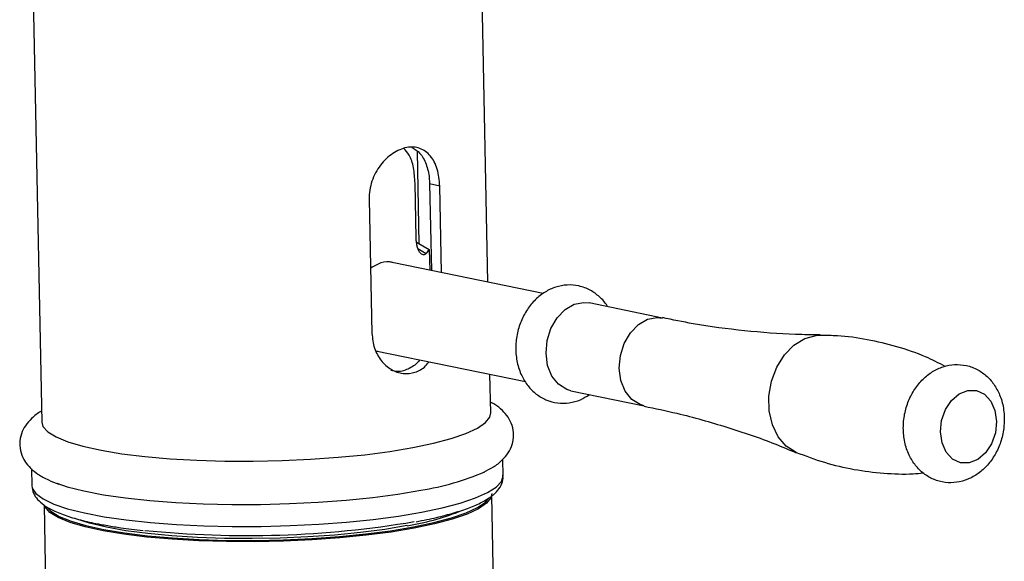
# Model space of a CAD drawing. Header units: millimetres. Extents: x -184 to 64, y -8 to 340.
# Tile 2 of 13: x -24 to 64, y 70 to 118. Entities that reach past the tile are written whole.
import ezdxf

# ---------------------------------------------------------------- set-up
doc = ezdxf.new("R2010")
doc.units = ezdxf.units.MM

msp = doc.modelspace()

# ---------------------------------------------------------------- linework, layer by layer
at = {"color": 7, "linetype": 'Continuous', "lineweight": 25}
for p, q in [((18.076, 94.478), (17.45, 125.165)), ((-22.541, 124.349), (-21.677, 82.01)), ((11.948, 97.906), (11.781, 106.13)), ((11.68, 98.4), (11.58, 103.309)), ((12.87, 103.241), (13.028, 95.515)), ((13.773, 103.055), (12.87, 103.241)), ((13.931, 95.33), (13.773, 103.055)), ((7.489, 101.88), (7.733, 89.914)), ((11.713, 98.043), (12.847, 97.381)), ((12.847, 97.381), (12.884, 95.545)), ((22.998, 93.467), (9.674, 96.204)), ((33.608, 91.288), (27.078, 92.629)), ((8.051, 88.337), (8.247, 88.33)), ((8.064, 88.368), (21.403, 85.628)), ((18.314, 82.826), (18.244, 86.277)), ((25.468, 84.793), (31.998, 83.451)), ((19.429, 77.224), (19.399, 78.696)), ((-22.593, 77.841), (-22.563, 76.368)), ((19.514, 21.568), (18.414, 75.465)), ((-21.477, 74.611), (-20.378, 20.754))]:
    msp.add_line(p, q, dxfattribs=at)
at = {"color": 8, "linetype": 'Continuous', "lineweight": 25}
msp.add_line((11.837, 97.475), (12.58, 97.041), dxfattribs=at)
at = {"color": 7, "linetype": 'Continuous', "lineweight": 25, "flags": 128}
for points in [[(25.468, 84.793), (25.088, 84.907), (24.351, 85.375), (23.769, 86.113), (23.39, 87.062), (23.245, 88.145), (23.345, 89.273), (23.682, 90.355), (24.23, 91.305), (24.942, 92.044), (25.763, 92.514), (26.625, 92.675), (27.078, 92.629)], [(63.379, 82.069), (63.278, 81.046), (62.941, 80.077), (62.403, 79.258), (61.716, 78.668), (60.947, 78.365), (60.172, 78.379), (59.466, 78.709), (58.898, 79.321), (58.525, 80.157), (58.382, 81.134), (58.484, 82.157), (58.821, 83.126), (59.359, 83.946), (60.046, 84.536), (60.815, 84.838), (61.59, 84.824), (62.296, 84.495), (62.863, 83.882), (63.237, 83.046), (63.379, 82.069)], [(11.378, 79.735), (13.207, 80.119), (14.792, 80.541), (16.106, 80.994), (17.128, 81.47), (17.841, 81.962), (18.234, 82.461), (18.314, 82.826)], [(-21.677, 82.01), (-21.573, 81.63), (-21.147, 81.148), (-20.403, 80.687), (-19.35, 80.254), (-18.008, 79.856), (-16.398, 79.501), (-14.546, 79.194), (-12.482, 78.94), (-10.242, 78.742), (-7.861, 78.605), (-5.378, 78.531), (-2.835, 78.521), (-0.272, 78.574), (2.267, 78.691), (4.741, 78.868), (7.11, 79.105), (9.334, 79.395), (11.378, 79.735)], [(-20.348, 76.552), (-19.422, 76.251), (-17.921, 75.872), (-16.173, 75.537), (-14.205, 75.25), (-12.045, 75.017), (-9.727, 74.84), (-7.286, 74.723), (-4.759, 74.667), (-2.185, 74.672), (0.399, 74.74), (2.952, 74.869), (5.436, 75.057), (7.813, 75.3), (10.048, 75.597), (12.105, 75.941)], [(18.411, 75.634), (18.331, 75.27), (17.939, 74.772), (17.228, 74.281), (16.208, 73.806), (14.897, 73.355), (13.316, 72.934), (11.492, 72.551)], [(11.425, 72.662), (13.24, 73.044), (14.813, 73.462), (16.117, 73.912), (17.132, 74.384), (17.839, 74.872), (18.075, 75.12)], [(11.492, 72.551), (9.453, 72.211), (7.235, 71.922), (4.872, 71.686), (2.404, 71.509), (-0.129, 71.392), (-2.685, 71.339), (-5.222, 71.35), (-7.698, 71.424), (-10.074, 71.56), (-12.309, 71.757), (-14.367, 72.011), (-16.214, 72.317), (-17.82, 72.672), (-19.159, 73.068), (-20.209, 73.5), (-20.952, 73.96), (-21.376, 74.441), (-21.397, 74.482)], [(-21.1, 74.293), (-20.857, 74.064), (-20.117, 73.606), (-19.073, 73.177), (-17.741, 72.783), (-16.143, 72.43), (-14.304, 72.125), (-12.257, 71.872), (-10.033, 71.677), (-7.669, 71.541), (-5.205, 71.467), (-2.681, 71.457), (-0.138, 71.51), (2.382, 71.625), (4.838, 71.802), (7.189, 72.036), (9.396, 72.325), (11.425, 72.662)], [(10.87, 72.776), (8.886, 72.447), (6.724, 72.167), (4.42, 71.941), (2.015, 71.772), (-0.451, 71.665), (-2.936, 71.62), (-5.397, 71.639), (-7.792, 71.72), (-10.079, 71.864), (-12.221, 72.066), (-14.18, 72.325), (-15.922, 72.634), (-17.418, 72.99), (-18.643, 73.386), (-18.692, 73.404)]]:
    msp.add_lwpolyline(points, dxfattribs=at)
at = {"color": 8, "linetype": 'Continuous', "lineweight": 25, "flags": 128}
for points in [[(31.995, 83.452), (31.618, 83.566), (30.88, 84.034), (30.299, 84.772), (29.92, 85.721), (29.775, 86.803), (29.875, 87.931), (30.212, 89.014), (30.759, 89.964), (31.472, 90.703), (32.293, 91.172), (33.155, 91.333), (33.608, 91.288)], [(45.538, 79.308), (45.529, 79.312), (44.651, 79.86), (43.931, 80.695), (43.415, 81.764), (43.135, 82.999), (43.108, 84.324), (43.336, 85.655), (43.805, 86.908), (44.485, 88.004), (45.334, 88.876), (46.298, 89.467), (47.317, 89.741), (47.69, 89.758)], [(12.146, 73.979), (13.995, 74.366), (15.609, 74.79), (16.963, 75.244), (18.036, 75.721), (18.811, 76.215), (19.278, 76.718), (19.429, 77.222), (19.429, 77.224)], [(-22.563, 76.368), (-22.519, 76.12), (-22.192, 75.629), (-21.554, 75.155), (-20.612, 74.707), (-19.382, 74.289), (-17.881, 73.91), (-16.133, 73.575), (-14.165, 73.288), (-12.005, 73.055), (-9.687, 72.878), (-7.246, 72.761), (-4.719, 72.705), (-2.145, 72.711), (0.439, 72.779), (2.992, 72.907), (5.476, 73.095), (7.853, 73.339), (10.088, 73.635), (12.146, 73.979)]]:
    msp.add_lwpolyline(points, dxfattribs=at)
at = {"color": 7, "linetype": 'Continuous', "lineweight": 25}
for centre, radius, start, end in [((10.794, 98.718), 2.45, 316.81397, 326.94092), ((8.515, 99.085), 23.421, 278.81912, 293.33493), ((7.295, 95.179), 22.687, 279.06657, 291.22593), ((-3.392, 162.033), 90.141, 264.19642, 279.51756)]:
    msp.add_arc(centre, radius, start, end, dxfattribs=at)
for points, knots in [([(13.773, 103.055), (13.767, 103.325), (13.745, 103.585), (13.669, 104.088), (13.614, 104.334), (13.472, 104.791), (13.387, 105.003), (13.184, 105.396), (13.067, 105.576), (12.807, 105.888), (12.664, 106.023), (12.349, 106.25), (12.18, 106.338), (11.825, 106.466), (11.635, 106.505), (11.241, 106.531), (11.04, 106.518), (10.629, 106.442), (10.417, 106.377), (10.002, 106.2), (9.797, 106.089), (9.394, 105.818), (9.198, 105.66), (8.83, 105.31), (8.655, 105.115), (8.334, 104.69), (8.19, 104.465), (7.937, 103.99), (7.827, 103.736), (7.653, 103.22), (7.588, 102.958), (7.503, 102.423), (7.483, 102.15), (7.489, 101.88)], [0, 0, 0, 0, 0.0625, 0.0625, 0.125, 0.125, 0.1875, 0.1875, 0.25, 0.25, 0.3125, 0.3125, 0.375, 0.375, 0.4375, 0.4375, 0.5, 0.5, 0.5625, 0.5625, 0.625, 0.625, 0.6875, 0.6875, 0.75, 0.75, 0.8125, 0.8125, 0.875, 0.875, 0.9375, 0.9375, 1, 1, 1, 1]), ([(11.58, 103.309), (11.547, 103.778), (11.481, 104.717), (11.137, 105.803), (10.737, 106.222), (10.564, 106.403)], [0, 0, 0, 0, 0.361675, 0.72356, 1, 1, 1, 1]), ([(11.303, 106.484), (11.55, 106.334), (12.077, 106.013), (12.598, 105.044), (12.834, 104.046), (12.863, 103.415), (12.87, 103.241)], [0, 0, 0, 0, 0.269566, 0.575855, 0.883034, 1, 1, 1, 1]), ([(12.58, 97.041), (12.539, 96.997), (12.496, 96.964), (12.404, 96.921), (12.356, 96.912), (12.257, 96.921), (12.207, 96.94), (12.108, 97.006), (12.058, 97.054), (11.964, 97.179), (11.921, 97.255), (11.841, 97.435), (11.805, 97.537), (11.748, 97.759), (11.724, 97.88), (11.692, 98.133), (11.683, 98.264), (11.68, 98.4)], [0, 0, 0, 0, 0.125, 0.125, 0.25, 0.25, 0.375, 0.375, 0.5, 0.5, 0.625, 0.625, 0.75, 0.75, 0.875, 0.875, 1, 1, 1, 1]), ([(9.66, 96.2), (9.54, 96.238), (9.136, 96.369), (8.39, 96.201), (7.825, 95.847), (7.599, 95.705)], [0, 0, 0, 0, 0.2022836, 0.6814668, 1, 1, 1, 1]), ([(28.725, 92.291), (28.712, 92.317), (28.54, 92.662), (28.029, 93.187), (27.19, 93.818), (26.191, 94.188), (25.129, 94.274), (24.097, 94.077), (23.137, 93.629), (22.276, 92.951), (21.546, 92.062), (20.985, 90.997), (20.63, 89.807), (20.509, 88.554), (20.64, 87.305), (21.019, 86.172), (21.607, 85.219), (22.347, 84.483), (23.245, 83.951), (24.26, 83.674), (25.316, 83.69), (26.292, 83.944), (26.849, 84.293), (27.109, 84.456)], [0, 0, 0, 0, 0.004027, 0.052475, 0.099698, 0.150721, 0.199962, 0.248176, 0.296474, 0.345897, 0.396901, 0.449289, 0.502585, 0.556507, 0.611107, 0.66639, 0.715728, 0.763679, 0.810585, 0.860905, 0.909715, 0.957818, 1, 1, 1, 1]), ([(47.673, 89.792), (46.944, 89.795), (44.713, 89.802), (40.919, 90.126), (36.945, 90.623), (34.523, 91.131), (33.614, 91.321)], [0, 0, 0, 0, 0.157, 0.48022, 0.805059, 1, 1, 1, 1]), ([(7.733, 89.914), (7.783, 89.467), (7.882, 88.573), (8.524, 87.446), (9.425, 86.643), (10.503, 86.266), (11.575, 86.393), (12.38, 86.801), (12.718, 87.259), (12.816, 87.392)], [0, 0, 0, 0, 0.155288, 0.310494, 0.467817, 0.62659, 0.783099, 0.937232, 1, 1, 1, 1]), ([(58.814, 86.977), (58.233, 87.271), (56.862, 87.964), (54.516, 88.769), (51.882, 89.392), (49.581, 89.715), (48.191, 89.722), (47.684, 89.725)], [0, 0, 0, 0, 0.171521, 0.40515, 0.637695, 0.867646, 1, 1, 1, 1]), ([(11.975, 87.565), (11.97, 87.556), (11.744, 87.181), (11.079, 86.766), (10.187, 86.434), (9.625, 86.57), (9.42, 86.62)], [0, 0, 0, 0, 0.009508, 0.398697, 0.781533, 1, 1, 1, 1]), ([(64.073, 82.378), (64.059, 82.622), (64.022, 83.285), (63.759, 84.286), (63.249, 85.294), (62.567, 86.103), (61.711, 86.723), (60.717, 87.097), (59.653, 87.181), (58.622, 86.985), (57.662, 86.537), (56.801, 85.858), (56.071, 84.97), (55.51, 83.905), (55.155, 82.715), (55.034, 81.462), (55.165, 80.213), (55.544, 79.08), (56.132, 78.127), (56.872, 77.39), (57.771, 76.859), (58.784, 76.583), (59.843, 76.594), (60.854, 76.876), (61.785, 77.402), (62.606, 78.153), (63.285, 79.104), (63.779, 80.216), (64.048, 81.336), (64.065, 82.063), (64.073, 82.378)], [0, 0, 0, 0, 0.023041, 0.062558, 0.098462, 0.133376, 0.167407, 0.204177, 0.239662, 0.274408, 0.309214, 0.34483, 0.381586, 0.41934, 0.457747, 0.496606, 0.535954, 0.575793, 0.611349, 0.645905, 0.679708, 0.71597, 0.751146, 0.785811, 0.820818, 0.856799, 0.893919, 0.931924, 0.970487, 1, 1, 1, 1]), ([(17.693, 77.551), (17.989, 77.697), (18.605, 78), (19.308, 78.555), (19.886, 79.223), (20.26, 79.985), (20.403, 80.859), (20.256, 81.732), (19.873, 82.485), (19.334, 83.093), (18.815, 83.515), (18.425, 83.717), (18.295, 83.784)], [0, 0, 0, 0, 0.122407, 0.255554, 0.360353, 0.454793, 0.545233, 0.640987, 0.733498, 0.830692, 0.9435, 1, 1, 1, 1]), ([(31.991, 83.419), (32.966, 83.221), (35.452, 82.716), (39.346, 81.584), (42.896, 80.399), (44.892, 79.547), (45.517, 79.281)], [0, 0, 0, 0, 0.208839, 0.532621, 0.853753, 1, 1, 1, 1]), ([(-21.697, 82.986), (-21.714, 82.978), (-22.058, 82.801), (-22.527, 82.407), (-23.131, 81.747), (-23.52, 80.994), (-23.685, 80.123), (-23.56, 79.242), (-23.188, 78.478), (-22.665, 77.858), (-21.972, 77.317), (-21.168, 76.859), (-20.474, 76.605), (-20.156, 76.489)], [0, 0, 0, 0, 0.006509, 0.132634, 0.229961, 0.317161, 0.400288, 0.488639, 0.573585, 0.66216, 0.76426, 0.892109, 1, 1, 1, 1]), ([(45.539, 79.311), (46.367, 78.996), (48.034, 78.364), (50.668, 77.752), (53.318, 77.424), (55.397, 77.34), (56.544, 77.449), (56.845, 77.477)], [0, 0, 0, 0, 0.2300472, 0.4629831, 0.6933209, 0.9195031, 1, 1, 1, 1]), ([(11.676, 73.13), (11.995, 73.192), (12.925, 73.372), (14.322, 73.701), (15.786, 74.131), (17.033, 74.604), (18.063, 75.135), (18.795, 75.698), (19.246, 76.333), (19.456, 76.879), (19.407, 77.186), (19.393, 77.268)], [0, 0, 0, 0, 0.070979, 0.207323, 0.344525, 0.483429, 0.62543, 0.772995, 0.874962, 0.966784, 1, 1, 1, 1]), ([(-22.553, 76.326), (-22.52, 76.103), (-22.452, 75.645), (-22.048, 75.078), (-21.479, 74.574), (-20.642, 74.096), (-19.503, 73.641), (-18.071, 73.235), (-16.834, 72.951), (-16.013, 72.819), (-15.807, 72.786)], [0, 0, 0, 0, 0.100292, 0.205549, 0.324295, 0.470381, 0.634371, 0.79331, 0.948154, 1, 1, 1, 1]), ([(-15.807, 72.786), (-15.417, 72.719), (-14.441, 72.552), (-13.362, 72.407), (-12.654, 72.342), (-12.653, 72.342)], [0, 0, 0, 0, 0.399347, 0.999284, 1, 1, 1, 1])]:
    msp.add_open_spline(points, degree=3, knots=knots, dxfattribs=at)

doc.saveas('drawing.dxf')
